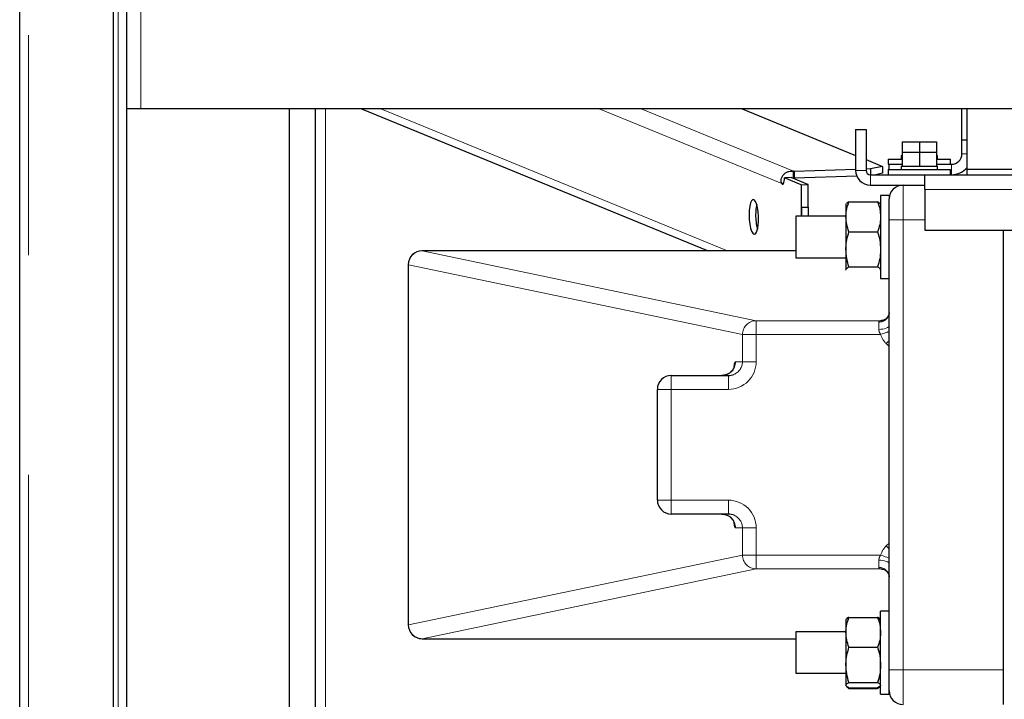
# Model space of a CAD drawing. Header units: millimetres. Extents: x 18 to 263, y 61 to 154.
# Tile 28 of 74: x 96.97 to 102.66, y 78.05 to 81.97. Entities that reach past the tile are written whole.
import ezdxf

# ---------------------------------------------------------------- set-up
doc = ezdxf.new("R2010")
doc.units = ezdxf.units.MM
doc.linetypes.add('PHANTOM', pattern=[12.7, 6.35, -1.27, 1.27, -1.27, 1.27, -1.27])

msp = doc.modelspace()

# ---------------------------------------------------------------- linework, layer by layer
at = {"color": 7, "linetype": 'Continuous', "lineweight": 25}
for p, q in [((96.9706, 64.8563), (96.9706, 92.0564)), ((97.5106, 91.5522), (97.5106, 64.8563)), ((97.5906, 81.4563), (97.5906, 91.3163)), ((97.6706, 81.4563), (97.5906, 81.4563)), ((97.5906, 65.2247), (97.5906, 81.4563)), ((103.5806, 81.4563), (97.6706, 81.4563)), ((98.5306, 65.2463), (98.5306, 81.4563)), ((98.6776, 81.4563), (98.6776, 65.2463)), ((98.9451, 81.4563), (100.9488, 80.6364)), ((101.1449, 81.4563), (101.8016, 81.1876)), ((102.4156, 81.2763), (102.4156, 81.4563)), ((102.4456, 81.1063), (102.4456, 81.4563)), ((101.8016, 81.3363), (101.8616, 81.3363)), ((101.8016, 81.3363), (101.8016, 81.1013)), ((101.8616, 81.3363), (101.8616, 81.1013)), ((102.0696, 81.2663), (102.0696, 81.2063)), ((102.0696, 81.2663), (102.1696, 81.2663)), ((102.1696, 81.2663), (102.1696, 81.2063)), ((102.1696, 81.2663), (102.2696, 81.2663)), ((102.2696, 81.2663), (102.2696, 81.2063)), ((102.4456, 81.2763), (102.4156, 81.2763)), ((102.4156, 81.1963), (102.4156, 81.2763)), ((102.0696, 81.2063), (102.0696, 81.1263)), ((102.0696, 81.2063), (102.1696, 81.2063)), ((102.1696, 81.2063), (102.1696, 81.1263)), ((102.1696, 81.2063), (102.2696, 81.2063)), ((102.2696, 81.2063), (102.2696, 81.1263)), ((101.8616, 81.1631), (101.9563, 81.1243)), ((101.9896, 81.1663), (101.9896, 81.1363)), ((101.9896, 81.1663), (102.0696, 81.1663)), ((102.0646, 81.1863), (102.0646, 81.1663)), ((102.0646, 81.1863), (102.0696, 81.1863)), ((102.2696, 81.1863), (102.2746, 81.1863)), ((102.2696, 81.1663), (102.3496, 81.1663)), ((102.2746, 81.1663), (102.2746, 81.1863)), ((102.3496, 81.1363), (102.3496, 81.1663)), ((101.4419, 81.0567), (101.4419, 81.0964)), ((101.8016, 81.1069), (101.4475, 81.095)), ((101.4475, 81.0552), (101.4475, 81.095)), ((101.8878, 81.1098), (101.8616, 81.1089)), ((101.9563, 81.1243), (101.8878, 81.1098)), ((101.8878, 81.1098), (101.8878, 81.0763)), ((101.9563, 81.0846), (101.9175, 81.0763)), ((101.9563, 81.1243), (101.9563, 81.0846)), ((101.9896, 81.1363), (101.9956, 81.1363)), ((101.9896, 81.1063), (101.9896, 81.0763)), ((101.9896, 81.1063), (102.3496, 81.1063)), ((101.9956, 81.1063), (101.9956, 81.1363)), ((101.9956, 81.1363), (102.0696, 81.1363)), ((102.0646, 81.1263), (102.0646, 81.1063)), ((102.0646, 81.1263), (102.0696, 81.1263)), ((102.0696, 81.1263), (102.0919, 81.1263)), ((102.0919, 81.1263), (102.1474, 81.1263)), ((102.1474, 81.1263), (102.1696, 81.1263)), ((102.1696, 81.1263), (102.1919, 81.1263)), ((102.1919, 81.1263), (102.2473, 81.1263)), ((102.2473, 81.1263), (102.2696, 81.1263)), ((102.2696, 81.1363), (102.3556, 81.1363)), ((102.2696, 81.1263), (102.2746, 81.1263)), ((102.2746, 81.1063), (102.2746, 81.1263)), ((102.3496, 81.0763), (102.3496, 81.1063)), ((102.7656, 81.1063), (102.4456, 81.1063)), ((102.4456, 81.0763), (102.4456, 81.1063)), ((101.4282, 81.0593), (101.3898, 81.058)), ((101.4865, 81.0184), (101.3898, 81.058)), ((101.525, 81.0197), (101.4282, 81.0593)), ((101.8087, 81.0674), (101.4475, 81.0552)), ((101.8866, 81.0763), (102.2016, 81.0763)), ((102.2016, 81.0763), (102.7656, 81.0763)), ((102.2016, 80.9913), (102.2016, 81.0763)), ((101.3841, 81.0249), (101.3746, 81.0246)), ((101.4877, 80.8892), (101.4877, 81.0175)), ((101.5277, 80.8892), (101.5277, 81.0175)), ((101.8866, 81.0163), (102.2016, 81.0163)), ((102.2016, 80.9913), (102.2016, 80.7563)), ((101.7626, 80.9197), (101.9287, 80.9197)), ((101.9956, 80.9563), (101.9456, 80.9563)), ((101.9456, 80.9563), (101.9456, 80.8958)), ((101.9956, 80.9563), (101.9956, 80.9363)), ((101.9956, 80.8163), (101.9956, 80.9363)), ((101.4877, 80.8892), (101.4877, 80.8363)), ((101.4877, 80.8892), (101.5277, 80.8892)), ((101.5277, 80.8892), (101.5277, 80.8363)), ((101.7467, 80.9082), (101.7456, 80.9063)), ((101.7456, 80.9063), (101.7456, 80.8332)), ((101.9456, 80.9063), (101.9446, 80.9082)), ((101.9456, 80.8958), (101.9456, 80.4763)), ((101.7456, 80.8363), (101.4556, 80.8363)), ((101.4556, 80.8363), (101.4556, 80.5963)), ((101.7456, 80.8332), (101.7456, 80.645)), ((101.9956, 78.2163), (101.9956, 80.8163)), ((101.7626, 80.7467), (101.9287, 80.7467)), ((102.2016, 80.7563), (122.8664, 80.7563)), ((102.6556, 78.0163), (102.6556, 80.7563)), ((101.4556, 80.6364), (99.2961, 80.6364)), ((99.2961, 80.6364), (99.2961, 80.6364)), ((101.7456, 80.645), (101.7456, 80.5282)), ((101.4556, 80.5963), (101.7456, 80.5963)), ((99.2161, 80.5564), (99.2161, 78.4763)), ((101.7467, 80.5246), (101.7456, 80.5282)), ((101.7456, 80.5263), (101.7467, 80.5245)), ((101.7626, 80.5433), (101.9287, 80.5433)), ((101.9456, 80.5282), (101.9445, 80.5245)), ((101.9446, 80.5245), (101.9456, 80.5263)), ((101.9456, 80.4763), (101.9956, 80.4763)), ((101.9506, 80.2334), (101.9443, 80.2331)), ((101.9501, 80.2334), (101.9543, 80.2337)), ((100.7356, 79.9163), (101.0658, 79.9163)), ((100.6556, 79.1963), (100.6556, 79.8363)), ((101.0658, 79.1163), (100.7356, 79.1163)), ((101.9956, 78.5563), (101.9456, 78.5563)), ((101.9456, 78.0763), (101.9456, 78.5563)), ((101.7467, 78.5082), (101.7456, 78.5063)), ((101.7456, 78.5063), (101.7456, 78.4332)), ((101.7626, 78.5197), (101.9287, 78.5197)), ((101.9456, 78.5063), (101.9446, 78.5082)), ((101.7456, 78.4363), (101.4556, 78.4363)), ((101.4556, 78.4363), (101.4556, 78.4312)), ((101.4556, 78.4312), (101.4556, 78.1963)), ((101.7456, 78.4332), (101.7456, 78.245)), ((99.2961, 78.3963), (101.4556, 78.3963)), ((99.2961, 78.3963), (99.2961, 78.3963)), ((101.7626, 78.3467), (101.9287, 78.3467)), ((101.7456, 78.245), (101.7456, 78.1282)), ((101.4556, 78.1963), (101.7456, 78.1963)), ((101.9956, 78.0963), (101.9956, 78.2163)), ((101.7456, 78.1263), (101.7467, 78.1245)), ((101.7467, 78.1245), (101.7479, 78.1223)), ((101.7626, 78.1433), (101.9287, 78.1433)), ((101.9446, 78.1245), (101.9456, 78.1263)), ((101.7626, 78.113), (101.9287, 78.113)), ((101.7626, 78.1088), (101.9287, 78.1088)), ((101.9456, 78.0763), (101.9956, 78.0763)), ((101.9956, 78.0763), (101.9956, 78.0963))]:
    msp.add_line(p, q, dxfattribs=at)
at = {"color": 8, "linetype": 'PHANTOM', "lineweight": 18}
for p, q in [((97.0206, 92.0422), (97.0206, 64.8563)), ((97.5406, 64.8563), (97.5406, 91.4722)), ((97.6706, 81.4563), (97.6706, 91.2964)), ((98.7376, 81.4563), (98.7376, 65.2163)), ((99.0571, 81.4563), (101.0608, 80.6364)), ((101.3746, 81.0246), (100.3195, 81.4563)), ((101.4419, 81.0964), (100.5622, 81.4563)), ((102.4456, 81.1963), (102.4156, 81.1963)), ((101.8616, 81.1013), (101.8016, 81.1013)), ((102.3556, 81.0763), (102.3556, 81.1363)), ((101.8866, 81.0763), (101.8866, 81.0163)), ((101.4865, 81.0184), (101.525, 81.0197)), ((101.4865, 80.8363), (101.4865, 81.0184)), ((101.4877, 81.0175), (101.5277, 81.0175)), ((102.0756, 81.0163), (102.0756, 80.8163)), ((102.2016, 80.9913), (123.0849, 80.9913)), ((101.9956, 80.8163), (102.0756, 80.8163)), ((102.0756, 80.8163), (102.0756, 78.2163)), ((102.2016, 80.8163), (102.0756, 80.8163)), ((99.2961, 80.6364), (101.2268, 80.2331)), ((101.4556, 80.6364), (99.2961, 80.6364)), ((99.2166, 80.5564), (99.2161, 80.5564)), ((101.1473, 80.1531), (99.2166, 80.5564)), ((99.2166, 80.5564), (99.2166, 78.4763)), ((101.2268, 80.1531), (101.2268, 80.2331)), ((101.2268, 80.2331), (101.9443, 80.2331)), ((101.9356, 80.183), (101.9356, 80.2251)), ((101.1473, 79.9963), (101.1473, 80.1531)), ((101.1473, 80.1531), (101.2268, 80.1531)), ((101.2268, 80.1531), (101.2268, 79.9963)), ((101.9458, 80.1531), (101.2268, 80.1531)), ((101.9956, 80.084), (101.9775, 80.1007)), ((101.1074, 79.9963), (101.1473, 79.9963)), ((101.1473, 79.9963), (101.2268, 79.9963)), ((100.7356, 79.9163), (100.7356, 79.8363)), ((101.0658, 79.9163), (101.0658, 79.8363)), ((100.7356, 79.8363), (100.6556, 79.8363)), ((100.7356, 79.8363), (100.7356, 79.1963)), ((101.0658, 79.8363), (100.7356, 79.8363)), ((100.6551, 79.4863), (100.6551, 79.5463)), ((100.6556, 79.5463), (100.6551, 79.5463)), ((100.6556, 79.4863), (100.6551, 79.4863)), ((100.7356, 79.1963), (100.6556, 79.1963)), ((100.7356, 79.1963), (101.0658, 79.1963)), ((100.7356, 79.1963), (100.7356, 79.1163)), ((101.0658, 79.1963), (101.0658, 79.1163)), ((101.1473, 79.0363), (101.1074, 79.0363)), ((101.1473, 78.8796), (101.1473, 79.0363)), ((101.2268, 79.0363), (101.1473, 79.0363)), ((101.2268, 79.0363), (101.2268, 78.8796)), ((101.9775, 78.932), (101.9956, 78.9487)), ((99.2166, 78.4763), (101.1473, 78.8796)), ((101.2268, 78.8796), (101.1473, 78.8796)), ((101.2268, 78.8796), (101.9458, 78.8796)), ((101.2268, 78.7996), (101.2268, 78.8796)), ((101.9356, 78.8076), (101.9356, 78.8497)), ((101.2268, 78.7996), (99.2961, 78.3963)), ((101.9443, 78.7996), (101.2268, 78.7996)), ((101.9443, 78.7996), (101.9499, 78.7994)), ((99.2166, 78.4763), (99.2161, 78.4763)), ((99.2961, 78.3963), (101.4556, 78.3963)), ((101.9956, 78.2163), (102.0756, 78.2163)), ((102.0756, 78.2163), (102.0756, 78.0163)), ((102.0756, 78.2163), (102.6556, 78.2163))]:
    msp.add_line(p, q, dxfattribs=at)
at = {"color": 7, "linetype": 'Continuous', "lineweight": 25, "flags": 128}
for points in [[(101.3746, 81.0246), (101.3773, 81.0216), (101.38, 81.0208), (101.3826, 81.0224), (101.385, 81.0262), (101.387, 81.032), (101.3885, 81.0396), (101.3895, 81.0484), (101.3898, 81.058)], [(101.1853, 80.8438), (101.1863, 80.8166), (101.1893, 80.7905), (101.194, 80.7676), (101.2002, 80.7495), (101.2072, 80.7376), (101.2147, 80.7326), (101.2221, 80.7351), (101.2287, 80.7449), (101.2342, 80.7611), (101.2381, 80.7826), (101.2401, 80.8078), (101.2401, 80.8348), (101.2381, 80.8617), (101.2342, 80.8864), (101.2287, 80.9071), (101.2221, 80.9223), (101.2147, 80.9308), (101.2072, 80.932), (101.2002, 80.9259), (101.194, 80.9128), (101.1893, 80.8937), (101.1863, 80.8701), (101.1853, 80.8438)]]:
    msp.add_lwpolyline(points, dxfattribs=at)
at = {"color": 8, "linetype": 'PHANTOM', "lineweight": 18, "flags": 128}
for points in [[(101.9956, 80.2054), (101.9945, 80.2011), (101.9911, 80.1969), (101.9855, 80.193), (101.978, 80.1896), (101.969, 80.1868), (101.9586, 80.1847), (101.9473, 80.1834), (101.9356, 80.183)], [(101.9458, 80.1531), (101.9552, 80.1565), (101.9643, 80.1598), (101.9729, 80.1629), (101.9808, 80.1657), (101.9877, 80.1682), (101.9934, 80.1702), (101.9956, 80.171)], [(101.9775, 80.1007), (101.9836, 80.1065), (101.9895, 80.1121), (101.9952, 80.1175), (101.9956, 80.1179)], [(101.9956, 78.9148), (101.9952, 78.9152), (101.9895, 78.9206), (101.9836, 78.9262), (101.9775, 78.932)], [(101.9956, 78.8617), (101.9934, 78.8625), (101.9877, 78.8645), (101.9808, 78.867), (101.9729, 78.8698), (101.9643, 78.8729), (101.9552, 78.8762), (101.9458, 78.8796)], [(101.9956, 78.8273), (101.9945, 78.8316), (101.9911, 78.8358), (101.9855, 78.8397), (101.978, 78.8431), (101.969, 78.8459), (101.9586, 78.848), (101.9473, 78.8493), (101.9356, 78.8497)]]:
    msp.add_lwpolyline(points, dxfattribs=at)
at = {"color": 7, "linetype": 'Continuous', "lineweight": 25}
for centre, radius, start, end in [((102.3556, 81.1963), 0.06, 270, 0), ((101.4377, 81.0675), 0.0292, 70.2126, 81.6493), ((101.8866, 81.1013), 0.085, 180, 270), ((101.8866, 81.1013), 0.025, 180, 270), ((102.3556, 81.1963), 0.12, 270, 318.5904), ((101.4377, 81.0278), 0.0292, 70.2298, 81.655), ((101.4862, 81.0169), 0.00153, 20.5117, 79.7588), ((101.5243, 81.0162), 0.00358, 20.5464, 79.7422), ((102.0756, 80.9363), 0.08, 90, 180), ((101.4767, 80.8495), 0.253, 167.5112, 181.0134), ((101.5074, 80.8395), 0.2838, 178.8812, 195.8469), ((99.2961, 80.5564), 0.08, 90, 180), ((100.7356, 79.8363), 0.08, 90, 180), ((100.7356, 79.1963), 0.08, 180, 270), ((99.2961, 78.4763), 0.08, 180, 270), ((102.0756, 78.0963), 0.08, 180, 270)]:
    msp.add_arc(centre, radius, start, end, dxfattribs=at)
at = {"color": 8, "linetype": 'PHANTOM', "lineweight": 18}
for centre, radius, start, end in [((99.2966, 80.5564), 0.08, 90.3432, 179.9955), ((101.2273, 80.1531), 0.08, 90.3419, 179.9958), ((101.9385, 80.2823), 0.0572, 267.1507, 356.8321), ((101.0276, 79.9961), 0.0798, 270.1784, 0.1758), ((100.8151, 79.5463), 0.16, 175.5026, 180), ((100.8151, 79.4863), 0.16, 180, 184.4974), ((101.0276, 79.0366), 0.0798, 359.8242, 89.8216), ((101.2273, 78.8796), 0.08, 180.005, 269.6564), ((101.9385, 78.7504), 0.0572, 3.1668, 92.8517), ((99.2966, 78.4763), 0.08, 180.0045, 269.6568)]:
    msp.add_arc(centre, radius, start, end, dxfattribs=at)
for centre, major_axis, ratio, start_param, end_param in [((102.0556, 80.2314), (0.12, 0), 0.038834, 2.604044, 2.758281), ((102.0556, 80.2127), (0, 0.1474), 0.814102, 1.986613, 2.433088), ((101.0658, 79.9963), (0.161, 0), 0.993842, 4.712389, 6.283185), ((101.1074, 79.8363), (0, 0.16), 0.111496, 0, 0.62846), ((101.0658, 79.9963), (0.0815, 0), 0.981787, 5.10626, 6.283185), ((101.0658, 79.0363), (-0.161, 0), 0.993842, 3.141593, 4.712389), ((101.0658, 79.0363), (0.0815, 0), 0.981787, 0, 1.151954), ((101.1074, 79.1963), (0, 0.16), 0.111496, 2.511891, 3.141593), ((102.0556, 78.82), (0, 0.1474), 0.814102, 0.708505, 1.15498)]:
    msp.add_ellipse(centre, major_axis=major_axis, ratio=ratio, start_param=start_param, end_param=end_param, dxfattribs=at)
at = {"color": 7, "linetype": 'Continuous', "lineweight": 25}
for centre, start_param, end_param in [((101.0658, 79.9963), 4.712389, 5.10626), ((101.0658, 79.0363), 1.151954, 1.570796)]:
    msp.add_ellipse(centre, major_axis=(0.0815, 0), ratio=0.981787, start_param=start_param, end_param=end_param, dxfattribs=at)
for points, knots in [([(101.3746, 81.0246), (101.3735, 81.0276), (101.3712, 81.0338), (101.3712, 81.048), (101.3757, 81.0636), (101.3856, 81.0783), (101.3998, 81.0893), (101.4157, 81.0955), (101.4309, 81.0974), (101.4383, 81.0967), (101.4419, 81.0964)], [0, 0, 0, 0, 0.109643, 0.230866, 0.362434, 0.500005, 0.63757, 0.76914, 0.890203, 1, 1, 1, 1]), ([(101.4325, 81.0576), (101.4335, 81.0576), (101.4374, 81.0578), (101.44, 81.0572), (101.4419, 81.0567)], [0, 0, 0, 0, 0.241319, 1, 1, 1, 1]), ([(101.7456, 80.8332), (101.7456, 80.8352), (101.7458, 80.8508), (101.7495, 80.88), (101.7582, 80.9064), (101.7626, 80.9197)], [0, 0, 0, 0, 0.070088, 0.530792, 1, 1, 1, 1]), ([(101.7626, 80.9197), (101.7603, 80.9186), (101.7526, 80.9148), (101.7504, 80.9109), (101.7489, 80.9081)], [0, 0, 0, 0, 0.293827, 1, 1, 1, 1]), ([(101.9287, 80.9197), (101.9334, 80.9056), (101.943, 80.8773), (101.9447, 80.848), (101.9456, 80.8332)], [0, 0, 0, 0, 0.49545, 1, 1, 1, 1]), ([(101.9424, 80.9081), (101.9409, 80.9109), (101.9387, 80.9148), (101.9309, 80.9186), (101.9287, 80.9197)], [0, 0, 0, 0, 0.706173, 1, 1, 1, 1]), ([(101.7626, 80.7467), (101.7579, 80.7607), (101.7483, 80.7891), (101.7465, 80.8184), (101.7456, 80.8332)], [0, 0, 0, 0, 0.495467, 1, 1, 1, 1]), ([(101.9456, 80.8332), (101.9456, 80.8311), (101.9454, 80.8156), (101.9417, 80.7863), (101.933, 80.76), (101.9287, 80.7467)], [0, 0, 0, 0, 0.070083, 0.530783, 1, 1, 1, 1]), ([(101.7456, 80.645), (101.7456, 80.6474), (101.7458, 80.6657), (101.7495, 80.7001), (101.7582, 80.731), (101.7626, 80.7467)], [0, 0, 0, 0, 0.070095, 0.530781, 1, 1, 1, 1]), ([(101.9287, 80.7467), (101.9334, 80.7302), (101.943, 80.6968), (101.9447, 80.6624), (101.9456, 80.645)], [0, 0, 0, 0, 0.495463, 1, 1, 1, 1]), ([(101.7626, 80.5433), (101.7579, 80.5598), (101.7483, 80.5932), (101.7465, 80.6276), (101.7456, 80.645)], [0, 0, 0, 0, 0.495458, 1, 1, 1, 1]), ([(101.9456, 80.645), (101.9456, 80.6426), (101.9454, 80.6243), (101.9417, 80.5899), (101.933, 80.559), (101.9287, 80.5433)], [0, 0, 0, 0, 0.070094, 0.530785, 1, 1, 1, 1]), ([(101.7456, 80.5282), (101.7477, 80.5322), (101.7504, 80.5373), (101.7604, 80.5422), (101.7626, 80.5433)], [0, 0, 0, 0, 0.775603, 1, 1, 1, 1]), ([(101.9287, 80.5433), (101.9309, 80.5422), (101.9409, 80.5373), (101.9436, 80.5322), (101.9456, 80.5282)], [0, 0, 0, 0, 0.224397, 1, 1, 1, 1]), ([(101.9953, 80.2783), (101.9952, 80.2754), (101.9949, 80.2694), (101.9891, 80.2558), (101.9781, 80.2439), (101.9643, 80.2356), (101.9545, 80.2345), (101.9504, 80.2341)], [0, 0, 0, 0, 0.182672, 0.392971, 0.615135, 0.839474, 1, 1, 1, 1]), ([(101.0982, 79.9629), (101.0982, 79.9629), (101.0982, 79.9631), (101.0966, 79.9584), (101.0917, 79.9495), (101.0825, 79.9379), (101.0684, 79.9268), (101.0496, 79.9182), (101.0354, 79.917), (101.0279, 79.9163)], [0, 0, 0, 0, 0.079986, 0.19394, 0.316892, 0.460045, 0.624972, 0.802523, 1, 1, 1, 1]), ([(101.0279, 79.1163), (101.035, 79.1158), (101.0486, 79.1147), (101.0663, 79.107), (101.0799, 79.0971), (101.0893, 79.0866), (101.095, 79.0774), (101.0977, 79.0715), (101.0984, 79.0691), (101.0983, 79.0695), (101.0982, 79.0696)], [0, 0, 0, 0, 0.186888, 0.356567, 0.506979, 0.640685, 0.757474, 0.864163, 0.967867, 1, 1, 1, 1]), ([(101.9499, 78.7989), (101.9511, 78.7989), (101.9579, 78.7991), (101.9704, 78.7939), (101.9838, 78.7837), (101.9921, 78.771), (101.9954, 78.76), (101.9954, 78.7558), (101.9954, 78.7542)], [0, 0, 0, 0, 0.047086, 0.268693, 0.492389, 0.69851, 0.890358, 1, 1, 1, 1]), ([(101.7456, 78.4332), (101.7456, 78.4352), (101.7458, 78.4508), (101.7495, 78.48), (101.7582, 78.5064), (101.7626, 78.5197)], [0, 0, 0, 0, 0.070088, 0.530801, 1, 1, 1, 1]), ([(101.7626, 78.5197), (101.7603, 78.5186), (101.7526, 78.5148), (101.7504, 78.5109), (101.7489, 78.5081)], [0, 0, 0, 0, 0.293827, 1, 1, 1, 1]), ([(101.9287, 78.5197), (101.9334, 78.5056), (101.943, 78.4773), (101.9447, 78.448), (101.9456, 78.4332)], [0, 0, 0, 0, 0.49545, 1, 1, 1, 1]), ([(101.9424, 78.5081), (101.9409, 78.5109), (101.9387, 78.5148), (101.9309, 78.5186), (101.9287, 78.5197)], [0, 0, 0, 0, 0.706173, 1, 1, 1, 1]), ([(101.7626, 78.3467), (101.7579, 78.3607), (101.7483, 78.3891), (101.7465, 78.4184), (101.7456, 78.4332)], [0, 0, 0, 0, 0.495467, 1, 1, 1, 1]), ([(101.9456, 78.4332), (101.9456, 78.4311), (101.9454, 78.4156), (101.9417, 78.3863), (101.933, 78.36), (101.9287, 78.3467)], [0, 0, 0, 0, 0.070083, 0.530783, 1, 1, 1, 1]), ([(101.7456, 78.245), (101.7456, 78.2474), (101.7458, 78.2657), (101.7495, 78.3001), (101.7582, 78.331), (101.7626, 78.3467)], [0, 0, 0, 0, 0.070095, 0.530791, 1, 1, 1, 1]), ([(101.9287, 78.3467), (101.9334, 78.3302), (101.943, 78.2968), (101.9447, 78.2624), (101.9456, 78.245)], [0, 0, 0, 0, 0.495453, 1, 1, 1, 1]), ([(101.7626, 78.1433), (101.7579, 78.1598), (101.7483, 78.1932), (101.7465, 78.2276), (101.7456, 78.245)], [0, 0, 0, 0, 0.495458, 1, 1, 1, 1]), ([(101.9456, 78.245), (101.9456, 78.2426), (101.9454, 78.2243), (101.9417, 78.1899), (101.933, 78.159), (101.9287, 78.1433)], [0, 0, 0, 0, 0.070094, 0.530785, 1, 1, 1, 1]), ([(101.7456, 78.1282), (101.7477, 78.1322), (101.7504, 78.1373), (101.7604, 78.1422), (101.7626, 78.1433)], [0, 0, 0, 0, 0.775603, 1, 1, 1, 1]), ([(101.7626, 78.113), (101.7557, 78.1168), (101.7467, 78.1218), (101.7458, 78.1269), (101.7456, 78.1282)], [0, 0, 0, 0, 0.757617, 1, 1, 1, 1]), ([(101.9287, 78.1433), (101.9309, 78.1422), (101.9409, 78.1373), (101.9436, 78.1322), (101.9456, 78.1282)], [0, 0, 0, 0, 0.224397, 1, 1, 1, 1]), ([(101.9456, 78.1282), (101.9454, 78.1269), (101.9446, 78.1218), (101.9355, 78.1168), (101.9287, 78.113)], [0, 0, 0, 0, 0.242383, 1, 1, 1, 1]), ([(101.7486, 78.1227), (101.7492, 78.1214), (101.7512, 78.1166), (101.7579, 78.112), (101.7626, 78.1088)], [0, 0, 0, 0, 0.293858, 1, 1, 1, 1]), ([(101.9287, 78.1088), (101.9337, 78.1122), (101.9405, 78.1168), (101.9421, 78.1215), (101.9425, 78.1227)], [0, 0, 0, 0, 0.745695, 1, 1, 1, 1])]:
    msp.add_open_spline(points, degree=3, knots=knots, dxfattribs=at)
at = {"color": 8, "linetype": 'PHANTOM', "lineweight": 18}
for points, knots in [([(101.9356, 80.2251), (101.9359, 80.2266), (101.9366, 80.2314), (101.9412, 80.2324), (101.9443, 80.2331)], [0, 0, 0, 0, 0.300847, 1, 1, 1, 1]), ([(101.9458, 80.1531), (101.9439, 80.1564), (101.9395, 80.164), (101.9361, 80.1744), (101.9357, 80.181), (101.9356, 80.183)], [0, 0, 0, 0, 0.3528087, 0.7997018, 1, 1, 1, 1]), ([(101.9356, 78.8497), (101.9359, 78.853), (101.9367, 78.8633), (101.9422, 78.873), (101.9458, 78.8796)], [0, 0, 0, 0, 0.326614, 1, 1, 1, 1]), ([(101.9443, 78.7996), (101.9412, 78.8003), (101.9366, 78.8013), (101.9359, 78.8061), (101.9356, 78.8076)], [0, 0, 0, 0, 0.6991639, 1, 1, 1, 1])]:
    msp.add_open_spline(points, degree=3, knots=knots, dxfattribs=at)

doc.saveas('drawing.dxf')
